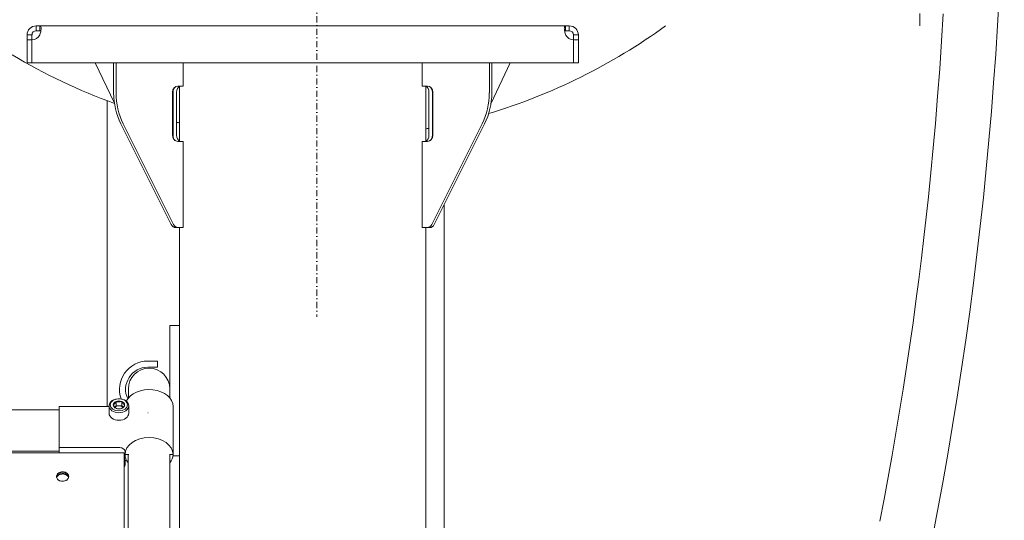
# Model space of a CAD drawing. Header units: millimetres. Extents: x -47038 to 86296, y -75637 to 48966.
# Tile 166 of 256: x -33452 to -32652, y 31133 to 31540. Entities that reach past the tile are written whole.
import ezdxf

# ---------------------------------------------------------------- set-up
doc = ezdxf.new("R2010")
doc.units = ezdxf.units.MM
doc.linetypes.add('DASHDOT', pattern=[1, 0.5, -0.25, 0, -0.25])
doc.layers.add('00 - nowa technologia myjni_Nr_pióra__95', color=7, linetype='Continuous', lineweight=20, true_color=0x7c7c7c)
doc.layers.add('XREF', color=8, linetype='Continuous', lineweight=9)

# ---------------------------------------------------------------- blocks, each defined once
blk = doc.blocks.new('parter 2025.10.15')
at = {"layer": '00 - nowa technologia myjni_Nr_pióra__95', "color": 8, "linetype": 'DASHDOT', "lineweight": 5}
blk.add_line((525.018, 2711.051), (525.018, 2585.601), dxfattribs=at)
at = {"layer": '00 - nowa technologia myjni_Nr_pióra__95', "color": 8, "linetype": 'Continuous', "lineweight": 5}
for p, q in [((574.019, 2610.276), (574.019, 2609.276)), ((501.469, 2608.535), (501.868, 2608.535)), ((501.469, 2608.535), (501.469, 2608.134)), ((501.868, 2608.535), (501.868, 2608.137)), ((502.503, 2609.276), (502.209, 2609.276)), ((502.209, 2609.276), (502.209, 2608.876)), ((502.503, 2608.876), (502.209, 2608.876)), ((502.503, 2609.276), (545.234, 2609.276)), ((502.503, 2609.276), (502.503, 2608.876)), ((545.529, 2609.276), (545.234, 2609.276)), ((545.234, 2609.276), (545.234, 2608.876)), ((545.529, 2608.876), (545.234, 2608.876)), ((545.529, 2609.276), (545.529, 2608.876)), ((546.268, 2608.535), (545.869, 2608.535)), ((545.869, 2608.134), (545.869, 2608.535)), ((546.268, 2608.134), (546.268, 2608.535)), ((501.469, 2608.134), (501.868, 2608.134)), ((501.469, 2606.276), (501.469, 2608.134)), ((501.868, 2606.276), (501.868, 2608.137)), ((545.869, 2606.276), (545.869, 2608.137)), ((546.268, 2608.134), (545.869, 2608.134)), ((545.869, 2608.134), (545.869, 2606.276)), ((546.268, 2606.276), (546.268, 2608.134)), ((501.469, 2606.276), (501.868, 2606.276)), ((545.869, 2606.276), (501.868, 2606.276)), ((507.014, 2606.276), (508.563, 2602.989)), ((508.503, 2606.276), (508.503, 2603.815)), ((508.703, 2606.276), (508.703, 2603.815)), ((514.159, 2604.376), (514.159, 2606.276)), ((533.578, 2604.376), (533.578, 2606.276)), ((539.034, 2606.276), (539.034, 2603.815)), ((540.723, 2606.276), (539.174, 2602.989)), ((539.234, 2606.276), (539.234, 2603.815)), ((546.268, 2606.276), (545.869, 2606.276)), ((513.293, 2603.876), (513.293, 2600.376)), ((513.331, 2603.876), (513.331, 2600.376)), ((513.613, 2603.876), (513.613, 2600.376)), ((513.726, 2604.376), (514.159, 2604.376)), ((513.868, 2599.876), (513.868, 2604.376)), ((534.011, 2604.376), (533.578, 2604.376)), ((533.868, 2599.876), (533.868, 2604.376)), ((534.124, 2603.876), (534.124, 2600.376)), ((534.406, 2603.876), (534.406, 2600.376)), ((534.444, 2603.876), (534.444, 2600.376)), ((507.968, 2578.32), (507.968, 2603.189)), ((509.084, 2601.315), (513.178, 2593.126)), ((509.283, 2601.315), (513.378, 2593.126)), ((538.453, 2601.315), (534.359, 2593.126)), ((538.653, 2601.315), (534.559, 2593.126)), ((513.726, 2599.876), (514.159, 2599.876)), ((514.159, 2592.876), (514.159, 2599.876)), ((533.578, 2592.876), (533.578, 2599.876)), ((534.011, 2599.876), (533.578, 2599.876)), ((535.369, 2594.746), (535.369, 2560.175)), ((513.52, 2592.876), (513.553, 2592.876)), ((513.753, 2592.876), (513.553, 2592.876)), ((513.753, 2592.876), (514.159, 2592.876)), ((513.868, 2545.175), (513.868, 2592.876)), ((533.984, 2592.876), (533.578, 2592.876)), ((533.868, 2547.777), (533.868, 2592.876)), ((534.184, 2592.876), (533.984, 2592.876)), ((534.217, 2592.876), (534.184, 2592.876)), ((513.868, 2584.911), (513.069, 2584.911)), ((513.069, 2579.01), (513.069, 2584.911)), ((512.075, 2582.011), (511.275, 2582.011)), ((511.275, 2581.511), (512.075, 2581.511)), ((512.075, 2581.511), (512.075, 2582.011)), ((509.698, 2579.011), (509.698, 2579.748)), ((513.068, 2579.01), (513.069, 2579.747)), ((504.083, 2578.056), (334.603, 2578.092)), ((504.083, 2578.321), (504.082, 2574.988)), ((508.133, 2578.319), (504.083, 2578.321)), ((508.133, 2577.768), (508.133, 2578.379)), ((508.476, 2578.455), (508.471, 2578.45)), ((508.471, 2578.45), (508.476, 2578.444)), ((508.702, 2578.381), (508.598, 2578.253)), ((508.702, 2578.733), (508.698, 2578.728)), ((508.698, 2578.172), (508.702, 2578.166)), ((508.711, 2578.733), (508.702, 2578.733)), ((508.702, 2578.381), (508.702, 2578.733)), ((509.164, 2578.381), (508.702, 2578.381)), ((508.702, 2578.166), (508.711, 2578.166)), ((509.164, 2578.733), (509.155, 2578.733)), ((509.155, 2578.166), (509.164, 2578.166)), ((509.169, 2578.728), (509.164, 2578.733)), ((509.164, 2578.381), (509.164, 2578.733)), ((509.268, 2578.253), (509.164, 2578.381)), ((509.164, 2578.166), (509.169, 2578.172)), ((509.395, 2578.45), (509.391, 2578.455)), ((509.391, 2578.444), (509.395, 2578.45)), ((509.733, 2577.768), (509.733, 2578.379)), ((513.333, 2578.318), (513.332, 2574.419)), ((513.332, 2574.419), (513.333, 2578.318)), ((508.933, 2574.987), (504.082, 2574.988)), ((504.082, 2574.988), (504.082, 2574.552)), ((504.082, 2574.988), (508.933, 2574.987)), ((509.352, 2574.551), (154.352, 2574.628)), ((504.082, 2574.685), (334.602, 2574.722)), ((509.352, 2574.5), (509.342, 2526.979)), ((509.352, 2574.551), (509.352, 2574.5)), ((509.352, 2574.331), (509.352, 2574.501)), ((509.432, 2574.419), (509.352, 2574.419)), ((509.369, 2574.393), (509.352, 2574.394)), ((509.352, 2574.331), (509.352, 2570.592)), ((509.369, 2574.393), (509.394, 2574.39)), ((509.415, 2574.419), (509.394, 2574.39)), ((509.394, 2574.39), (509.394, 2573.871)), ((509.432, 2574.42), (509.432, 2574.632)), ((509.432, 2574.42), (509.432, 2574.632)), ((509.432, 2574.42), (509.732, 2574.42)), ((509.432, 2574.42), (509.732, 2574.42)), ((509.688, 2529.048), (509.697, 2574.42)), ((513.332, 2574.419), (513.032, 2574.419)), ((513.332, 2574.419), (513.032, 2574.419)), ((513.057, 2529.047), (513.067, 2574.419)), ((513.868, 2574.311), (513.326, 2574.311)), ((509.369, 2573.869), (509.352, 2573.867)), ((509.369, 2573.869), (509.394, 2573.871)), ((509.432, 2573.578), (509.432, 2573.911))]:
    blk.add_line(p, q, dxfattribs=at)
for points in [[(570.781, 2569.002), (571.121, 2570.784), (571.45, 2572.568), (571.769, 2574.354), (572.078, 2576.142), (572.376, 2577.931), (572.663, 2579.722), (572.941, 2581.521), (573.208, 2583.321), (573.465, 2585.123), (573.704, 2586.878), (573.934, 2588.634), (574.153, 2590.391), (574.352, 2592.055), (574.541, 2593.718), (574.721, 2595.383), (574.922, 2597.362), (575.109, 2599.344), (575.283, 2601.325), (575.465, 2603.557), (575.631, 2605.79), (575.782, 2608.025), (575.919, 2610.259)], [(502.61, 2609.059), (502.604, 2609.146), (502.597, 2609.182), (502.587, 2609.214), (502.574, 2609.238), (502.557, 2609.257), (502.532, 2609.271), (502.503, 2609.276)], [(502.503, 2608.535), (502.545, 2608.659), (502.577, 2608.783), (502.598, 2608.904), (502.608, 2609.016), (502.61, 2609.059)], [(502.589, 2608.845), (502.575, 2608.858), (502.557, 2608.867), (502.532, 2608.874), (502.503, 2608.876)], [(545.234, 2609.276), (545.203, 2609.271), (545.177, 2609.255), (545.157, 2609.228), (545.146, 2609.201), (545.137, 2609.169), (545.13, 2609.118), (545.127, 2609.059)], [(545.127, 2609.059), (545.129, 2608.998), (545.135, 2608.932), (545.158, 2608.793), (545.195, 2608.649), (545.234, 2608.535)], [(545.234, 2608.876), (545.205, 2608.874), (545.18, 2608.867), (545.162, 2608.858), (545.148, 2608.845)], [(508.582, 2578.545), (508.544, 2578.506), (508.503, 2578.472), (508.476, 2578.455)], [(508.698, 2578.172), (508.656, 2578.199), (508.619, 2578.231), (508.577, 2578.28), (508.534, 2578.342), (508.476, 2578.444)], [(508.582, 2578.545), (508.622, 2578.599), (508.665, 2578.669), (508.698, 2578.728)], [(508.711, 2578.733), (508.795, 2578.709), (508.869, 2578.697), (508.953, 2578.693), (509.039, 2578.703), (509.094, 2578.715), (509.155, 2578.733)], [(509.155, 2578.166), (509.072, 2578.142), (508.998, 2578.13), (508.913, 2578.126), (508.828, 2578.135), (508.772, 2578.148), (508.711, 2578.166)], [(509.169, 2578.728), (509.211, 2578.652), (509.247, 2578.594), (509.29, 2578.539), (509.332, 2578.496), (509.36, 2578.474), (509.391, 2578.455)], [(509.284, 2578.273), (509.244, 2578.228), (509.201, 2578.192), (509.169, 2578.172)], [(509.284, 2578.273), (509.322, 2578.326), (509.391, 2578.444)], [(509.432, 2574.632), (509.426, 2574.688), (509.408, 2574.742), (509.377, 2574.795), (509.336, 2574.842), (509.287, 2574.882), (509.226, 2574.919), (509.16, 2574.948), (509.09, 2574.969), (509.012, 2574.983), (508.933, 2574.987)], [(509.432, 2574.632), (509.426, 2574.688), (509.408, 2574.742), (509.377, 2574.795), (509.336, 2574.842), (509.287, 2574.882), (509.226, 2574.919), (509.16, 2574.948), (509.09, 2574.969), (509.012, 2574.983), (508.933, 2574.987)], [(504.352, 2573.009), (504.274, 2573.005), (504.18, 2572.986), (504.091, 2572.953), (504.05, 2572.932), (504.012, 2572.907), (503.977, 2572.88), (503.946, 2572.85), (503.905, 2572.798), (503.876, 2572.742), (503.858, 2572.683), (503.852, 2572.625)], [(504.352, 2572.977), (504.276, 2572.973), (504.201, 2572.959), (504.13, 2572.938), (504.064, 2572.907), (503.992, 2572.86), (503.961, 2572.832), (503.933, 2572.802), (503.901, 2572.76), (503.877, 2572.714), (503.861, 2572.665), (503.852, 2572.609)], [(504.352, 2572.238), (504.255, 2572.246), (504.161, 2572.268), (504.116, 2572.284), (504.073, 2572.304), (504.034, 2572.327), (503.997, 2572.353), (503.947, 2572.399), (503.905, 2572.451), (503.875, 2572.508), (503.858, 2572.567), (503.852, 2572.625)], [(504.352, 2572.866), (504.282, 2572.863), (504.214, 2572.852), (504.148, 2572.834), (504.072, 2572.803), (504.005, 2572.762), (503.947, 2572.713), (503.901, 2572.656), (503.876, 2572.608), (503.859, 2572.559)], [(504.352, 2572.833), (504.285, 2572.83), (504.218, 2572.819), (504.154, 2572.803), (504.08, 2572.774), (504.014, 2572.735), (503.956, 2572.689), (503.909, 2572.635), (503.882, 2572.589), (503.864, 2572.542)], [(504.852, 2572.625), (504.846, 2572.685), (504.827, 2572.744), (504.797, 2572.801), (504.756, 2572.852), (504.706, 2572.897), (504.645, 2572.936), (504.578, 2572.968), (504.506, 2572.991), (504.431, 2573.004), (504.352, 2573.009)], [(504.852, 2572.609), (504.843, 2572.667), (504.822, 2572.724), (504.803, 2572.758), (504.781, 2572.791), (504.754, 2572.822), (504.724, 2572.85), (504.654, 2572.899), (504.574, 2572.937), (504.503, 2572.959), (504.429, 2572.973), (504.352, 2572.977)], [(504.352, 2572.866), (504.404, 2572.865), (504.455, 2572.859), (504.506, 2572.849), (504.555, 2572.835), (504.617, 2572.81), (504.674, 2572.779), (504.725, 2572.743), (504.767, 2572.702), (504.802, 2572.656), (504.828, 2572.607), (504.844, 2572.558)], [(504.352, 2572.833), (504.452, 2572.826), (504.549, 2572.803), (504.594, 2572.787), (504.638, 2572.766), (504.678, 2572.743), (504.716, 2572.716), (504.758, 2572.678), (504.794, 2572.635), (504.822, 2572.588), (504.84, 2572.541)], [(504.352, 2572.238), (504.43, 2572.243), (504.524, 2572.262), (504.613, 2572.295), (504.653, 2572.317), (504.692, 2572.342), (504.726, 2572.369), (504.758, 2572.399), (504.798, 2572.451), (504.828, 2572.508), (504.846, 2572.567), (504.852, 2572.625)]]:
    blk.add_lwpolyline(points, dxfattribs=at)
for centre, radius, start, end in [((267.926, 2627.876), 312.957, 345.01419, 12.45468), ((502.209, 2608.535), 0.74, 90, 180), ((502.209, 2608.535), 0.34, 90, 180), ((501.81, 2608.935), 0.8, 274.22813, 330.08413), ((525.018, 2648.325), 48.25, 286.82378, 305.96992), ((545.927, 2608.935), 0.8, 209.91587, 265.77187), ((545.529, 2608.535), 0.74, 0, 90), ((545.529, 2608.535), 0.34, 0, 90), ((525.018, 2648.325), 48.25, 239.1392, 250.06328), ((525.018, 2648.325), 48.25, 256.32725, 256.6388), ((525.018, 2648.325), 48.25, 280.56896, 280.8773), ((511.275, 2579.711), 2.3, 90, 199.77686), ((511.275, 2579.711), 1.8, 90, 205.21813), ((511.384, 2579.748), 1.685, 359.98755, 179.98755), ((510.936, 2578.315), 0.629, 304.26636, 306.3846), ((506.281, 2576.874), 4.325, 316.03536, 318.51834)]:
    blk.add_arc(centre, radius, start, end, dxfattribs=at)
for centre, major_axis, ratio, start_param, end_param in [((512.834, 2603.815), (0, 5), 0.866025, 1.570796, 2.094395), ((513.033, 2603.815), (0, 5), 0.866025, 1.570796, 2.094395), ((513.726, 2603.876), (0, 0.5), 0.866025, 0, 1.570796), ((513.684, 2603.876), (0, -0.5), 0.707107, 3.701483, 4.712389), ((513.967, 2603.876), (0, -0.5), 0.707107, 3.423777, 4.712389), ((533.77, 2603.876), (0, -0.5), 0.707107, 1.570796, 2.85942), ((534.011, 2603.876), (0, 0.5), 0.866025, 4.712389, 6.283185), ((534.053, 2603.876), (0, -0.5), 0.707107, 1.570796, 2.581305), ((534.703, 2603.815), (0, 5), 0.866025, 4.18879, 4.712389), ((534.903, 2603.815), (0, 5), 0.866025, 4.18879, 4.712389), ((513.726, 2600.376), (0, 0.5), 0.866025, 1.570796, 3.141593), ((513.684, 2600.376), (0, -0.5), 0.707107, 4.712389, 5.722758), ((513.967, 2600.376), (0, -0.5), 0.707107, 4.712389, 6.001029), ((533.77, 2600.376), (0, -0.5), 0.707107, 0.282144, 1.570796), ((534.011, 2600.376), (0, 0.5), 0.866025, 3.141593, 4.712389), ((534.053, 2600.376), (0, -0.5), 0.707107, 0.560824, 1.570796), ((513.553, 2593.376), (0, 0.5), 0.866025, 2.094395, 3.141593), ((513.52, 2593.376), (0, -0.5), 0.707107, 5.846361, 6.283185), ((513.753, 2593.376), (0, 0.5), 0.866025, 2.094395, 3.141593), ((533.984, 2593.376), (0, 0.5), 0.866025, 3.141593, 4.18879), ((534.184, 2593.376), (0, 0.5), 0.866025, 3.141593, 4.18879), ((534.217, 2593.376), (0, -0.5), 0.707107, 0, 0.437195), ((511.383, 2578.319), (-1.95, 0), 0.705213, 3.141593, 5.961239), ((508.933, 2578.379), (-0.8, 0), 0.708996, 3.141562, 5.783185), ((508.933, 2578.379), (-0.8, 0), 0.708996, 5.783185, 6.283155), ((508.933, 2578.379), (-0.8, 0), 0.708996, 6.283155, 9.424747), ((508.933, 2578.45), (-0.457, 0), 0.708996, 5.252817, 6.266356), ((508.933, 2578.45), (-0.457, 0), 0.708996, 0.016829, 1.030368), ((508.933, 2578.097), (0.395, 0), 0.708996, 0.575835, 2.565757), ((508.933, 2578.45), (-0.457, 0), 0.708996, 4.205619, 5.219159), ((508.933, 2578.45), (-0.457, 0), 0.708996, 1.064027, 2.077566), ((508.933, 2578.45), (-0.457, 0), 0.708996, 3.158422, 4.171961), ((508.933, 2578.45), (-0.457, 0), 0.708996, 2.111224, 3.124764), ((508.933, 2577.768), (-0.8, 0), 0.708996, 6.283155, 9.424747), ((511.382, 2574.419), (-1.95, 0), 0.705213, 3.141593, 6.283185), ((511.382, 2574.419), (1.95, 0), 0.705213, 3.141593, 3.668934), ((511.382, 2574.419), (1.95, 0), 0.705213, 5.755844, 6.283185), ((508.932, 2573.578), (-0.5, 0), 0.708996, 2.569649, 2.641593), ((508.932, 2573.578), (-0.5, 0), 0.708996, 2.641593, 3.141562)]:
    blk.add_ellipse(centre, major_axis=major_axis, ratio=ratio, start_param=start_param, end_param=end_param, dxfattribs=at)
blk.add_ellipse((508.933, 2578.45), major_axis=(-0.7, 0), ratio=0.708996, dxfattribs=at)

msp = doc.modelspace()

# ---------------------------------------------------------------- block references
at = {"layer": 'XREF', "xscale": 10, "yscale": 10, "zscale": 10}
msp.add_blockref('parter 2025.10.15', (-38460.61, 5442.28), dxfattribs=at)

doc.saveas('drawing.dxf')
